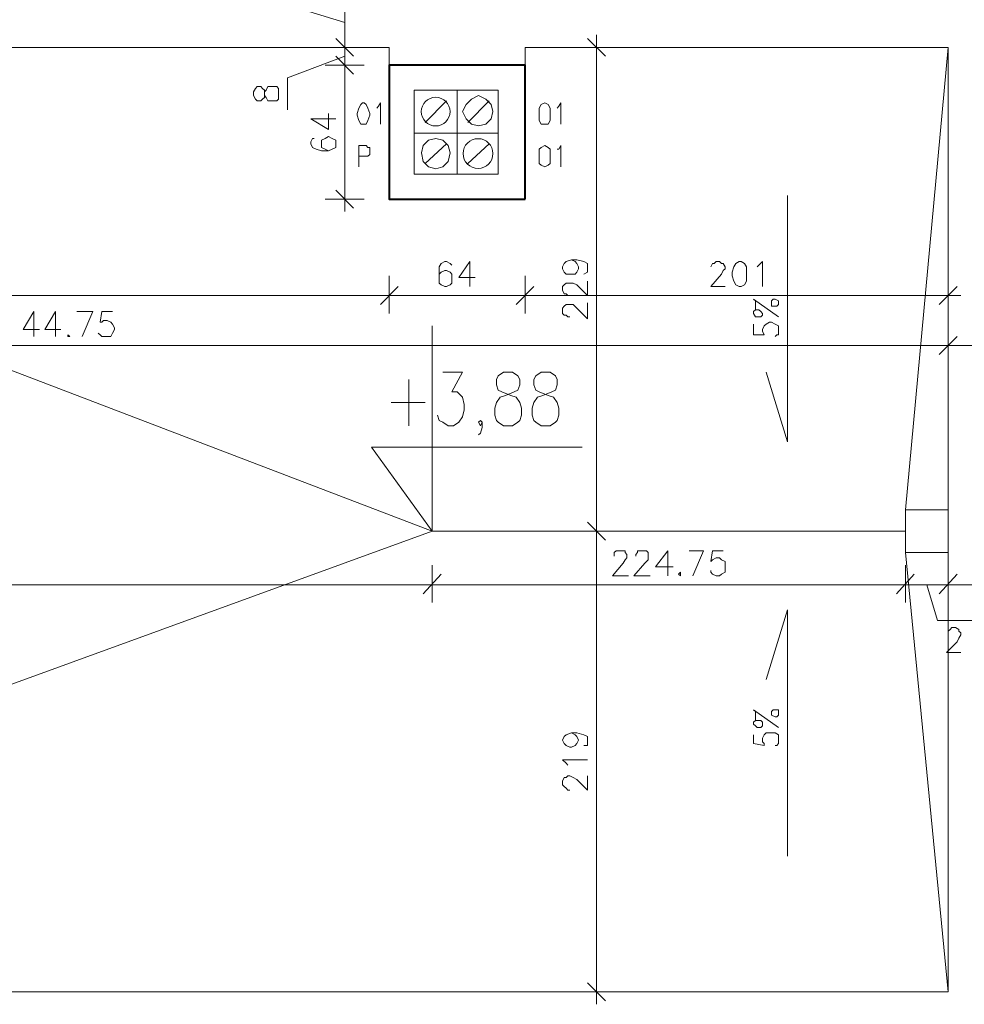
# Model space of a CAD drawing. Header units: millimetres. Extents: x 1 to 17496, y 1 to 30809.
# Tile 90 of 256: x 9136 to 9581, y 14095 to 14560. Entities that reach past the tile are written whole.
import ezdxf

# ---------------------------------------------------------------- set-up
doc = ezdxf.new("R2010")
doc.units = ezdxf.units.MM
doc.layers.add('PDF _Geometria', color=7, linetype='Continuous')

msp = doc.modelspace()

# ---------------------------------------------------------------- linework, layer by layer
at = {"layer": 'PDF _Geometria', "lineweight": 18}
for points in [[(9289.05, 14576.78), (9289.05, 14564.99), (9289.05, 14552.36), (9289.05, 14540.57), (9289.05, 14552.36), (9289.05, 14558.25), (9272.2, 14563.31), (9272.2, 14589.42)], [(9412.01, 14542.25), (9403.59, 14550.67)], [(9407.8, 14095.03), (9407.8, 14106.82), (9407.8, 14312.32), (9407.8, 14324.11), (9407.8, 14540.57), (9407.8, 14552.36)], [(9553.5, 14328.33), (9573.72, 14546.46), (9573.72, 14100.93), (8733.18, 14100.93), (8733.18, 14546.46), (9310.1, 14546.46), (9310.1, 14538.04)], [(8733.18, 14100.93), (9330.31, 14318.22), (8733.18, 14546.46)], [(9289.05, 14538.04), (9289.05, 14546.46), (9289.05, 14538.04)], [(9289.05, 14468.98), (9289.05, 14480.77), (9289.05, 14532.14), (9289.05, 14543.94), (9289.05, 14532.14), (9289.05, 14526.25)], [(9374.11, 14538.04), (9374.11, 14546.46), (9573.72, 14546.46)], [(9417.06, 14546.46), (9398.53, 14546.46)], [(9289.05, 14542.25), (9262.09, 14532.14), (9262.09, 14516.98)], [(9304.21, 14517.83), (9305.05, 14518.67), (9305.89, 14520.35), (9305.89, 14510.25)], [(9326.95, 14511.09), (9337.05, 14521.2)], [(9347.16, 14511.09), (9357.27, 14521.2)], [(9389.27, 14517.83), (9390.11, 14518.67), (9390.95, 14520.35), (9390.95, 14510.25)], [(9284.83, 14512.77), (9273.04, 14512.77), (9281.47, 14507.72), (9281.47, 14515.3)], [(9274.73, 14503.51), (9273.89, 14503.51), (9273.04, 14501.82), (9273.04, 14500.98), (9273.89, 14499.3), (9275.57, 14498.46), (9278.1, 14497.61), (9281.47, 14497.61), (9283.15, 14498.46), (9284.83, 14499.3), (9284.83, 14502.67), (9283.15, 14503.51), (9281.47, 14504.35), (9279.78, 14503.51), (9278.1, 14502.67), (9278.1, 14499.3), (9279.78, 14498.46), (9281.47, 14497.61)], [(9295.78, 14490.03), (9295.78, 14500.14), (9299.15, 14500.14), (9299.99, 14499.3), (9300.84, 14499.3), (9300.84, 14495.93), (9299.99, 14495.09), (9295.78, 14495.09)], [(9326.95, 14491.72), (9337.05, 14500.98)], [(9347.16, 14491.72), (9357.27, 14500.98)], [(9389.27, 14498.46), (9390.11, 14498.46), (9390.95, 14500.14), (9390.95, 14490.03)], [(9284.83, 14479.08), (9293.26, 14470.66)], [(9279.78, 14474.87), (9298.31, 14474.87)], [(9497.92, 14476.56), (9497.92, 14360.33), (9487.81, 14393.18)], [(9396.01, 14446.24), (9397.69, 14445.4), (9398.53, 14444.55), (9399.38, 14442.87), (9399.38, 14442.03), (9398.53, 14440.34), (9397.69, 14439.5), (9393.48, 14439.5), (9392.64, 14440.34), (9391.8, 14442.03), (9391.8, 14442.87), (9392.64, 14444.55), (9393.48, 14445.4), (9396.01, 14446.24), (9398.53, 14446.24), (9401.9, 14445.4), (9403.59, 14444.55), (9403.59, 14440.34), (9401.9, 14439.5)], [(9339.58, 14443.71), (9338.74, 14444.55), (9337.05, 14445.4), (9336.21, 14445.4), (9334.53, 14444.55), (9333.68, 14442.87), (9333.68, 14435.29), (9334.53, 14434.45), (9336.21, 14433.6), (9337.05, 14433.6), (9338.74, 14434.45), (9339.58, 14435.29), (9339.58, 14439.5), (9338.74, 14440.34), (9337.05, 14441.18), (9336.21, 14441.18), (9334.53, 14440.34), (9333.68, 14439.5), (9333.68, 14437.82)], [(9348, 14433.6), (9348, 14445.4), (9342.95, 14437.82), (9350.53, 14437.82)], [(9461.7, 14442.87), (9462.54, 14444.55), (9463.39, 14444.55), (9464.23, 14445.4), (9465.91, 14445.4), (9466.75, 14444.55), (9467.6, 14444.55), (9468.44, 14442.87), (9468.44, 14442.03), (9467.6, 14441.18), (9466.75, 14439.5), (9461.7, 14433.6), (9468.44, 14433.6)], [(9483.6, 14442.87), (9484.44, 14443.71), (9486.13, 14445.4), (9486.13, 14433.6)], [(9573.72, 14420.97), (9573.72, 14438.66)], [(9395.17, 14429.39), (9394.32, 14429.39), (9393.48, 14430.24), (9392.64, 14430.24), (9391.8, 14431.92), (9391.8, 14433.6), (9392.64, 14434.45), (9393.48, 14435.29), (9396.85, 14435.29), (9398.53, 14434.45), (9403.59, 14429.39), (9403.59, 14436.13)], [(9569.51, 14425.18), (9577.93, 14433.6)], [(9579.61, 14429.39), (9567.82, 14429.39), (9380.01, 14429.39), (9368.21, 14429.39), (9316, 14429.39), (9304.21, 14429.39), (8739.07, 14429.39), (8727.28, 14429.39)], [(9304.21, 14429.39), (9316, 14429.39)], [(9368.21, 14429.39), (9380.01, 14429.39)], [(9481.91, 14421.81), (9482.76, 14422.66), (9484.44, 14422.66), (9485.28, 14421.81), (9486.13, 14420.97), (9486.13, 14420.13), (9485.28, 14419.29), (9482.76, 14419.29), (9481.91, 14420.97), (9481.91, 14421.81), (9482.76, 14422.66), (9482.76, 14426.87), (9481.91, 14427.71), (9493.71, 14419.29)], [(9395.17, 14419.29), (9394.32, 14419.29), (9393.48, 14420.13), (9392.64, 14420.13), (9391.8, 14420.97), (9391.8, 14423.5), (9392.64, 14424.34), (9393.48, 14425.18), (9396.85, 14425.18), (9398.53, 14423.5), (9403.59, 14418.44), (9403.59, 14426.02)], [(9142.5, 14410.02), (9142.5, 14421.81), (9137.45, 14413.39), (9145.03, 14413.39)], [(9152.61, 14410.02), (9152.61, 14421.81), (9147.55, 14413.39), (9155.13, 14413.39)], [(9165.24, 14410.02), (9170.29, 14421.81), (9162.71, 14421.81)], [(9179.56, 14421.81), (9174.5, 14421.81), (9173.66, 14416.76), (9174.5, 14416.76), (9175.35, 14417.6), (9177.03, 14417.6), (9178.71, 14416.76), (9179.56, 14415.92), (9180.4, 14414.23), (9180.4, 14413.39), (9179.56, 14411.71), (9178.71, 14410.02), (9174.5, 14410.02), (9173.66, 14410.86), (9172.82, 14411.71)], [(9401.06, 14357.8), (9301.68, 14357.8), (9330.31, 14318.22), (9330.31, 14415.08)], [(9481.91, 14415.92), (9481.91, 14410.86), (9486.97, 14410.86), (9486.13, 14412.55), (9486.13, 14413.39), (9486.97, 14415.08), (9487.81, 14415.92), (9489.49, 14416.76), (9490.34, 14416.76), (9492.02, 14415.92), (9493.71, 14415.08), (9493.71, 14410.86), (9492.86, 14410.86), (9492.02, 14410.02)], [(8702.86, 14405.81), (8714.65, 14405.81), (8727.28, 14405.81), (8739.07, 14405.81), (9567.82, 14405.81), (9579.61, 14405.81), (9592.25, 14405.81), (9604.88, 14405.81), (10095.05, 14405.81), (10106.84, 14405.81), (10120.32, 14405.81), (10132.11, 14405.81), (11289.33, 14405.81), (11301.12, 14405.81), (11313.75, 14405.81), (11325.54, 14405.81)], [(9579.61, 14405.81), (9567.82, 14405.81)], [(9319.37, 14389.81), (9319.37, 14367.91)], [(9335.37, 14393.18), (9344.63, 14393.18), (9339.58, 14383.91), (9342.11, 14383.91), (9343.79, 14382.23), (9344.63, 14381.39), (9345.47, 14378.02), (9345.47, 14375.49), (9344.63, 14372.12), (9342.95, 14369.59), (9340.42, 14367.91), (9337.89, 14367.91), (9335.37, 14369.59), (9333.68, 14370.44), (9332.84, 14372.96)], [(9310.94, 14378.86), (9326.95, 14378.86)], [(9353.9, 14369.59), (9353.05, 14367.91), (9352.21, 14369.59), (9353.05, 14370.44), (9353.9, 14369.59), (9353.9, 14367.07), (9353.05, 14364.54), (9352.21, 14363.7)], [(9573.72, 14308.11), (9553.5, 14308.11), (9553.5, 14328.33), (9573.72, 14328.33)], [(9407.8, 14324.11), (9407.8, 14312.32)], [(9330.31, 14318.22), (9553.5, 14318.22)], [(9416.22, 14306.43), (9416.22, 14308.11), (9417.06, 14308.95), (9421.27, 14308.95), (9421.27, 14308.11), (9422.12, 14307.27), (9422.12, 14305.59), (9421.27, 14304.74), (9420.43, 14303.06), (9415.38, 14297.16), (9422.96, 14297.16)], [(9426.33, 14306.43), (9426.33, 14307.27), (9427.17, 14308.11), (9427.17, 14308.95), (9431.38, 14308.95), (9432.22, 14308.11), (9432.22, 14304.74), (9430.54, 14303.06), (9425.49, 14297.16), (9433.07, 14297.16)], [(9441.49, 14297.16), (9441.49, 14308.95), (9435.59, 14301.37), (9444.01, 14301.37)], [(9453.28, 14297.16), (9458.33, 14308.95), (9451.59, 14308.95)], [(9467.6, 14308.95), (9462.54, 14308.95), (9461.7, 14303.9), (9462.54, 14304.74), (9464.23, 14305.59), (9465.91, 14305.59), (9466.75, 14304.74), (9468.44, 14303.9), (9468.44, 14298.85), (9466.75, 14298.01), (9465.91, 14297.16), (9464.23, 14297.16), (9462.54, 14298.01), (9461.7, 14298.85), (9461.7, 14299.69)], [(9573.72, 14100.93), (9553.5, 14308.11)], [(8727.28, 14292.95), (8739.07, 14292.95), (9324.42, 14292.95), (9336.21, 14292.95), (9547.61, 14292.95), (9560.24, 14292.95), (9567.82, 14292.95), (9579.61, 14292.95), (9592.25, 14292.95), (9604.88, 14292.95)], [(9336.21, 14292.95), (9324.42, 14292.95)], [(9560.24, 14292.95), (9547.61, 14292.95)], [(9563.61, 14292.95), (9568.66, 14276.11), (9593.93, 14276.11)], [(9579.61, 14292.95), (9567.82, 14292.95)], [(9497.92, 14164.93), (9497.92, 14281.16), (9487.81, 14248.31)], [(9573.72, 14269.37), (9573.72, 14271.05), (9574.56, 14271.9), (9575.4, 14272.74), (9577.09, 14272.74), (9578.77, 14271.9), (9578.77, 14271.05), (9579.61, 14270.21), (9579.61, 14269.37), (9578.77, 14267.69), (9577.93, 14266), (9572.87, 14260.95), (9579.61, 14260.95)], [(9481.91, 14228.1), (9482.76, 14228.94), (9485.28, 14228.94), (9486.13, 14228.1), (9486.13, 14226.42), (9485.28, 14225.57), (9483.6, 14225.57), (9482.76, 14226.42), (9481.91, 14227.26), (9481.91, 14228.1), (9482.76, 14228.94), (9482.76, 14233.15), (9481.91, 14234), (9493.71, 14225.57)], [(9396.01, 14223.05), (9397.69, 14222.21), (9398.53, 14221.36), (9399.38, 14219.68), (9398.53, 14217.99), (9397.69, 14217.15), (9396.01, 14216.31), (9395.17, 14216.31), (9393.48, 14217.15), (9392.64, 14217.99), (9391.8, 14219.68), (9392.64, 14221.36), (9393.48, 14222.21), (9396.01, 14223.05), (9398.53, 14223.05), (9401.9, 14222.21), (9403.59, 14221.36), (9403.59, 14217.15), (9401.9, 14217.15)], [(9481.91, 14222.21), (9481.91, 14217.99), (9486.97, 14217.15), (9486.97, 14217.99), (9486.13, 14218.84), (9486.13, 14220.52), (9486.97, 14222.21), (9487.81, 14223.05), (9492.02, 14223.05), (9493.71, 14222.21), (9493.71, 14217.99), (9492.86, 14217.15), (9492.02, 14217.15)], [(9394.32, 14207.89), (9393.48, 14208.73), (9391.8, 14210.41), (9403.59, 14210.41)], [(9395.17, 14196.1), (9394.32, 14196.1), (9393.48, 14196.94), (9392.64, 14197.78), (9391.8, 14198.62), (9391.8, 14200.31), (9392.64, 14201.99), (9393.48, 14201.99), (9394.32, 14202.83), (9395.17, 14202.83), (9396.85, 14201.99), (9398.53, 14201.15), (9403.59, 14196.1), (9403.59, 14202.83)], [(9403.59, 14105.14), (9412.01, 14096.71)], [(9398.53, 14100.93), (9417.06, 14100.93)]]:
    msp.add_lwpolyline(points, dxfattribs=at)
for points in [[(9293.26, 14542.25), (9284.83, 14550.67)], [(9298.31, 14546.46), (9279.78, 14546.46)], [(9284.83, 14542.25), (9293.26, 14533.83)], [(9279.78, 14538.04), (9298.31, 14538.04)], [(9246.09, 14523.72), (9246.93, 14522.04), (9247.78, 14521.2), (9249.46, 14521.2), (9250.3, 14522.04), (9251.15, 14522.88), (9251.15, 14525.41), (9251.99, 14526.25), (9252.83, 14527.93), (9257.04, 14527.93), (9257.88, 14527.09), (9257.88, 14522.04), (9257.04, 14521.2), (9252.83, 14521.2), (9251.99, 14522.88), (9251.15, 14523.72), (9251.15, 14526.25), (9250.3, 14527.09), (9249.46, 14527.93), (9247.78, 14527.93), (9246.93, 14527.09), (9246.09, 14525.41)], [(9342.11, 14506.04), (9342.11, 14526.25), (9321.89, 14526.25), (9321.89, 14506.04)], [(9361.48, 14486.66), (9361.48, 14526.25), (9321.89, 14526.25), (9321.89, 14486.66)], [(9361.48, 14506.04), (9361.48, 14526.25), (9342.11, 14526.25), (9342.11, 14506.04)], [(9297.47, 14520.35), (9296.63, 14519.51), (9295.78, 14517.83), (9294.94, 14515.3), (9294.94, 14514.46), (9295.78, 14511.93), (9296.63, 14510.25), (9299.15, 14510.25), (9299.99, 14511.93), (9300.84, 14514.46), (9300.84, 14515.3), (9299.99, 14517.83), (9299.15, 14519.51), (9298.31, 14520.35)], [(9358.95, 14516.14), (9358.11, 14519.51), (9355.58, 14522.04), (9352.21, 14523.72), (9348.84, 14522.04), (9346.32, 14519.51), (9344.63, 14516.14), (9346.32, 14512.77), (9348.84, 14510.25), (9352.21, 14509.4), (9355.58, 14510.25), (9358.11, 14512.77)], [(9383.37, 14520.35), (9381.69, 14519.51), (9380.85, 14517.83), (9380.85, 14511.93), (9381.69, 14510.25), (9385.06, 14510.25), (9385.9, 14511.93), (9385.9, 14517.83), (9385.06, 14519.51)], [(9342.11, 14486.66), (9342.11, 14506.04), (9321.89, 14506.04), (9321.89, 14486.66)], [(9361.48, 14486.66), (9361.48, 14506.04), (9342.11, 14506.04), (9342.11, 14486.66)], [(9338.74, 14496.77), (9337.89, 14500.14), (9335.37, 14502.67), (9332, 14503.51), (9328.63, 14502.67), (9326.1, 14500.14), (9325.26, 14496.77), (9326.1, 14492.56), (9328.63, 14490.03), (9332, 14489.19), (9335.37, 14490.03), (9337.89, 14492.56)], [(9383.37, 14500.14), (9381.69, 14499.3), (9380.85, 14498.46), (9380.85, 14491.72), (9381.69, 14490.88), (9383.37, 14490.03), (9385.06, 14490.88), (9385.9, 14491.72), (9385.9, 14498.46), (9385.06, 14499.3)], [(9475.18, 14445.4), (9473.49, 14444.55), (9472.65, 14442.87), (9471.81, 14440.34), (9471.81, 14438.66), (9472.65, 14436.13), (9473.49, 14434.45), (9475.18, 14433.6), (9476.02, 14433.6), (9477.7, 14434.45), (9478.55, 14436.13), (9478.55, 14442.87), (9477.7, 14444.55), (9476.02, 14445.4)], [(9310.1, 14438.66), (9310.1, 14420.97)], [(9374.11, 14438.66), (9374.11, 14420.97)], [(9314.31, 14433.6), (9305.89, 14425.18)], [(9378.32, 14433.6), (9369.9, 14425.18)], [(9490.34, 14425.18), (9490.34, 14424.34), (9492.86, 14424.34), (9493.71, 14425.18), (9493.71, 14426.87), (9492.02, 14427.71), (9491.18, 14427.71), (9490.34, 14426.87)], [(9573.72, 14396.55), (9573.72, 14415.08)], [(9158.5, 14410.86), (9158.5, 14410.02), (9159.34, 14410.02)], [(9569.51, 14401.6), (9577.93, 14410.02)], [(9364, 14393.18), (9361.48, 14391.49), (9360.63, 14389.81), (9360.63, 14387.28), (9361.48, 14384.75), (9363.16, 14383.91), (9367.37, 14382.23), (9369.9, 14381.39), (9371.58, 14378.86), (9372.43, 14376.33), (9372.43, 14372.96), (9371.58, 14370.44), (9370.74, 14369.59), (9368.21, 14367.91), (9364, 14367.91), (9361.48, 14369.59), (9360.63, 14370.44), (9359.79, 14372.96), (9359.79, 14376.33), (9360.63, 14378.86), (9362.32, 14381.39), (9364.85, 14382.23), (9369.06, 14383.91), (9370.74, 14384.75), (9371.58, 14387.28), (9371.58, 14389.81), (9370.74, 14391.49), (9368.21, 14393.18)], [(9381.69, 14393.18), (9379.16, 14391.49), (9378.32, 14389.81), (9378.32, 14387.28), (9379.16, 14384.75), (9380.85, 14383.91), (9385.06, 14382.23), (9387.59, 14381.39), (9389.27, 14378.86), (9390.11, 14376.33), (9390.11, 14372.96), (9389.27, 14370.44), (9388.43, 14369.59), (9385.9, 14367.91), (9381.69, 14367.91), (9379.16, 14369.59), (9378.32, 14370.44), (9377.48, 14372.96), (9377.48, 14376.33), (9378.32, 14378.86), (9380.01, 14381.39), (9382.53, 14382.23), (9386.74, 14383.91), (9388.43, 14384.75), (9389.27, 14387.28), (9389.27, 14389.81), (9388.43, 14391.49), (9385.9, 14393.18)], [(9412.01, 14314.01), (9403.59, 14322.43)], [(9417.06, 14318.22), (9398.53, 14318.22)], [(9330.31, 14284.53), (9330.31, 14302.22)], [(9553.5, 14284.53), (9553.5, 14302.22)], [(9573.72, 14284.53), (9573.72, 14302.22)], [(9326.1, 14288.74), (9334.53, 14298.01)], [(9447.38, 14298.85), (9446.54, 14298.01), (9447.38, 14297.16)], [(9549.29, 14288.74), (9557.71, 14298.01)], [(9569.51, 14288.74), (9577.93, 14298.01)], [(9490.34, 14232.31), (9490.34, 14231.47), (9492.02, 14230.63), (9492.86, 14230.63), (9493.71, 14231.47), (9493.71, 14234), (9491.18, 14234), (9490.34, 14233.15)]]:
    msp.add_lwpolyline(points, close=True, dxfattribs=at)
at = {"layer": 'PDF _Geometria', "lineweight": 40}
msp.add_lwpolyline([(9374.11, 14474.87), (9374.11, 14538.04), (9310.1, 14538.04), (9310.1, 14474.87)], close=True, dxfattribs=at)
at = {"layer": 'PDF _Geometria', "lineweight": 18}
for centre, radius in [((9331.96, 14516.14), 6.77), ((9351.93, 14496.35), 7.03)]:
    msp.add_circle(centre, radius, dxfattribs=at)

doc.saveas('drawing.dxf')
